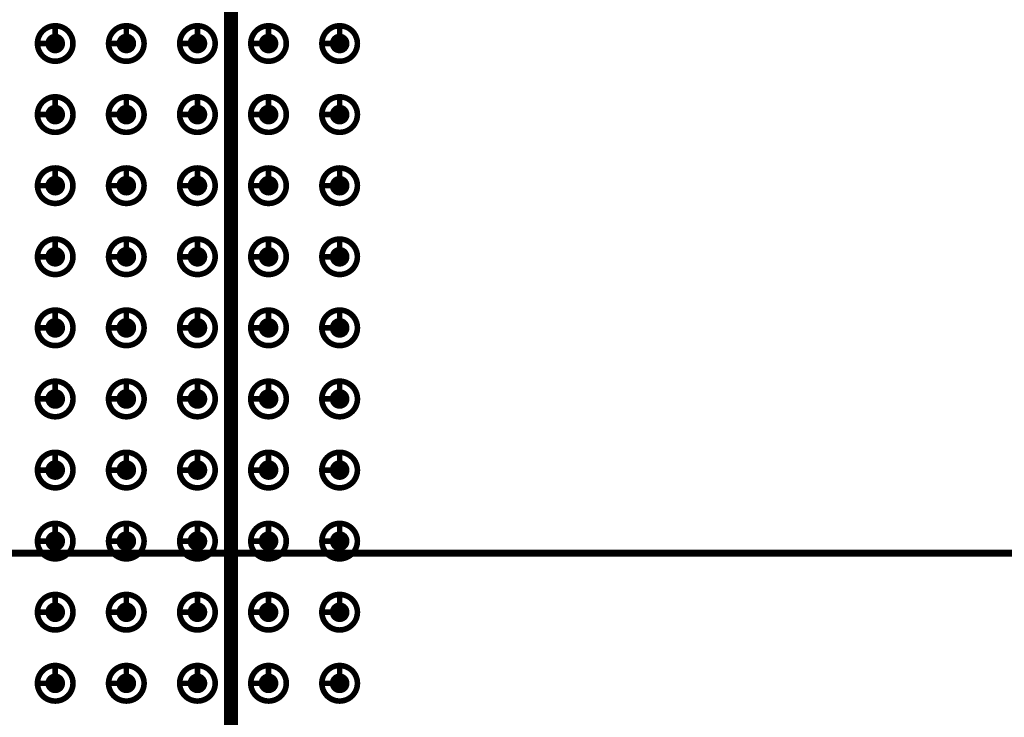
# Model space of a CAD drawing. Header units: millimetres. Extents: x 62 to 363, y 42 to 391.
# Tile 172 of 216: x 270 to 287, y 214 to 227. Entities that reach past the tile are written whole.
import ezdxf

# ---------------------------------------------------------------- set-up
doc = ezdxf.new("R2010")
doc.units = ezdxf.units.MM
doc.layers.add('Mechanical8', color=56, linetype='Continuous')
doc.layers.add('PadHoleLayer', color=156, linetype='Continuous')

# ---------------------------------------------------------------- blocks, each defined once
blk = doc.blocks.new('SAMTEC_SEAM_50_02_0_L_08_2_A_GP_K_TR_1849')
at = {"layer": 'Mechanical8'}
for points, const_width in [([(-15.557, 0.635, 1), (-16.192, 0.635, 1)], 0.1), ([(-15.9, 0.952, 1), (-15.85, 0.952, 1)], 0.05), ([(-14.287, 0.635, 1), (-14.922, 0.635, 1)], 0.1), ([(-14.63, 0.952, 1), (-14.58, 0.952, 1)], 0.05), ([(-13.018, 0.635, 1), (-13.652, 0.635, 1)], 0.1), ([(-13.36, 0.952, 1), (-13.31, 0.952, 1)], 0.05), ([(-11.748, 0.635, 1), (-12.383, 0.635, 1)], 0.1), ([(-12.09, 0.952, 1), (-12.04, 0.952, 1)], 0.05), ([(-10.477, 0.635, 1), (-11.113, 0.635, 1)], 0.1), ([(-10.82, 0.952, 1), (-10.77, 0.952, 1)], 0.05), ([(-9.207, 0.635, 1), (-9.842, 0.635, 1)], 0.1), ([(-9.55, 0.952, 1), (-9.5, 0.952, 1)], 0.05), ([(-7.938, 0.635, 1), (-8.572, 0.635, 1)], 0.1), ([(-8.28, 0.952, 1), (-8.23, 0.952, 1)], 0.05), ([(-6.668, 0.635, 1), (-7.302, 0.635, 1)], 0.1), ([(-7.01, 0.952, 1), (-6.96, 0.952, 1)], 0.05), ([(-5.397, 0.635, 1), (-6.032, 0.635, 1)], 0.1), ([(-5.74, 0.952, 1), (-5.69, 0.952, 1)], 0.05), ([(-4.128, 0.635, 1), (-4.762, 0.635, 1)], 0.1), ([(-4.47, 0.952, 1), (-4.42, 0.952, 1)], 0.05), ([(-16.217, 0.635, 1), (-16.168, 0.635, 1)], 0.05), ([(-15.9, 0.635, 1), (-15.85, 0.635, 1)], 0.05), ([(-15.9, 0.635, 1), (-15.85, 0.635, 1)], 0.05), ([(-15.582, 0.635, 1), (-15.533, 0.635, 1)], 0.05), ([(-15.582, 0.635, 1), (-15.533, 0.635, 1)], 0.05), ([(-14.947, 0.635, 1), (-14.898, 0.635, 1)], 0.05), ([(-14.63, 0.635, 1), (-14.58, 0.635, 1)], 0.05), ([(-14.63, 0.635, 1), (-14.58, 0.635, 1)], 0.05), ([(-14.312, 0.635, 1), (-14.263, 0.635, 1)], 0.05), ([(-14.312, 0.635, 1), (-14.263, 0.635, 1)], 0.05), ([(-13.677, 0.635, 1), (-13.628, 0.635, 1)], 0.05), ([(-13.36, 0.635, 1), (-13.31, 0.635, 1)], 0.05), ([(-13.36, 0.635, 1), (-13.31, 0.635, 1)], 0.05), ([(-13.042, 0.635, 1), (-12.993, 0.635, 1)], 0.05), ([(-13.042, 0.635, 1), (-12.993, 0.635, 1)], 0.05), ([(-12.407, 0.635, 1), (-12.358, 0.635, 1)], 0.05), ([(-12.09, 0.635, 1), (-12.04, 0.635, 1)], 0.05), ([(-12.09, 0.635, 1), (-12.04, 0.635, 1)], 0.05), ([(-11.772, 0.635, 1), (-11.723, 0.635, 1)], 0.05), ([(-11.772, 0.635, 1), (-11.723, 0.635, 1)], 0.05), ([(-11.137, 0.635, 1), (-11.088, 0.635, 1)], 0.05), ([(-10.82, 0.635, 1), (-10.77, 0.635, 1)], 0.05), ([(-10.82, 0.635, 1), (-10.77, 0.635, 1)], 0.05), ([(-10.502, 0.635, 1), (-10.453, 0.635, 1)], 0.05), ([(-10.502, 0.635, 1), (-10.453, 0.635, 1)], 0.05), ([(-9.867, 0.635, 1), (-9.818, 0.635, 1)], 0.05), ([(-9.55, 0.635, 1), (-9.5, 0.635, 1)], 0.05), ([(-9.55, 0.635, 1), (-9.5, 0.635, 1)], 0.05), ([(-9.232, 0.635, 1), (-9.183, 0.635, 1)], 0.05), ([(-9.232, 0.635, 1), (-9.183, 0.635, 1)], 0.05), ([(-8.597, 0.635, 1), (-8.548, 0.635, 1)], 0.05), ([(-8.28, 0.635, 1), (-8.23, 0.635, 1)], 0.05), ([(-8.28, 0.635, 1), (-8.23, 0.635, 1)], 0.05), ([(-7.962, 0.635, 1), (-7.913, 0.635, 1)], 0.05), ([(-7.962, 0.635, 1), (-7.913, 0.635, 1)], 0.05), ([(-7.327, 0.635, 1), (-7.278, 0.635, 1)], 0.05), ([(-7.01, 0.635, 1), (-6.96, 0.635, 1)], 0.05), ([(-7.01, 0.635, 1), (-6.96, 0.635, 1)], 0.05), ([(-6.692, 0.635, 1), (-6.643, 0.635, 1)], 0.05), ([(-6.692, 0.635, 1), (-6.643, 0.635, 1)], 0.05), ([(-6.057, 0.635, 1), (-6.008, 0.635, 1)], 0.05), ([(-5.74, 0.635, 1), (-5.69, 0.635, 1)], 0.05), ([(-5.74, 0.635, 1), (-5.69, 0.635, 1)], 0.05), ([(-5.422, 0.635, 1), (-5.373, 0.635, 1)], 0.05), ([(-5.422, 0.635, 1), (-5.373, 0.635, 1)], 0.05), ([(-4.787, 0.635, 1), (-4.738, 0.635, 1)], 0.05), ([(-4.47, 0.635, 1), (-4.42, 0.635, 1)], 0.05), ([(-4.47, 0.635, 1), (-4.42, 0.635, 1)], 0.05), ([(-4.152, 0.635, 1), (-4.103, 0.635, 1)], 0.05), ([(-4.152, 0.635, 1), (-4.103, 0.635, 1)], 0.05), ([(-15.557, -0.635, 1), (-16.192, -0.635, 1)], 0.1), ([(-15.9, -0.318, 1), (-15.85, -0.318, 1)], 0.05), ([(-14.287, -0.635, 1), (-14.922, -0.635, 1)], 0.1), ([(-14.63, -0.318, 1), (-14.58, -0.318, 1)], 0.05), ([(-13.018, -0.635, 1), (-13.652, -0.635, 1)], 0.1), ([(-13.36, -0.318, 1), (-13.31, -0.318, 1)], 0.05), ([(-11.748, -0.635, 1), (-12.383, -0.635, 1)], 0.1), ([(-12.09, -0.318, 1), (-12.04, -0.318, 1)], 0.05), ([(-10.477, -0.635, 1), (-11.113, -0.635, 1)], 0.1), ([(-10.82, -0.318, 1), (-10.77, -0.318, 1)], 0.05), ([(-9.207, -0.635, 1), (-9.842, -0.635, 1)], 0.1), ([(-9.55, -0.318, 1), (-9.5, -0.318, 1)], 0.05), ([(-7.938, -0.635, 1), (-8.572, -0.635, 1)], 0.1), ([(-8.28, -0.318, 1), (-8.23, -0.318, 1)], 0.05), ([(-6.668, -0.635, 1), (-7.302, -0.635, 1)], 0.1), ([(-7.01, -0.318, 1), (-6.96, -0.318, 1)], 0.05), ([(-5.397, -0.635, 1), (-6.032, -0.635, 1)], 0.1), ([(-5.74, -0.318, 1), (-5.69, -0.318, 1)], 0.05), ([(-4.128, -0.635, 1), (-4.762, -0.635, 1)], 0.1), ([(-4.47, -0.318, 1), (-4.42, -0.318, 1)], 0.05), ([(-16.217, -0.635, 1), (-16.168, -0.635, 1)], 0.05), ([(-15.9, -0.635, 1), (-15.85, -0.635, 1)], 0.05), ([(-15.9, -0.635, 1), (-15.85, -0.635, 1)], 0.05), ([(-15.582, -0.635, 1), (-15.533, -0.635, 1)], 0.05), ([(-15.582, -0.635, 1), (-15.533, -0.635, 1)], 0.05), ([(-14.947, -0.635, 1), (-14.898, -0.635, 1)], 0.05), ([(-14.63, -0.635, 1), (-14.58, -0.635, 1)], 0.05), ([(-14.63, -0.635, 1), (-14.58, -0.635, 1)], 0.05), ([(-14.312, -0.635, 1), (-14.263, -0.635, 1)], 0.05), ([(-14.312, -0.635, 1), (-14.263, -0.635, 1)], 0.05), ([(-13.677, -0.635, 1), (-13.628, -0.635, 1)], 0.05), ([(-13.36, -0.635, 1), (-13.31, -0.635, 1)], 0.05), ([(-13.36, -0.635, 1), (-13.31, -0.635, 1)], 0.05), ([(-13.042, -0.635, 1), (-12.993, -0.635, 1)], 0.05), ([(-13.042, -0.635, 1), (-12.993, -0.635, 1)], 0.05), ([(-12.407, -0.635, 1), (-12.358, -0.635, 1)], 0.05), ([(-12.09, -0.635, 1), (-12.04, -0.635, 1)], 0.05), ([(-12.09, -0.635, 1), (-12.04, -0.635, 1)], 0.05), ([(-11.772, -0.635, 1), (-11.723, -0.635, 1)], 0.05), ([(-11.772, -0.635, 1), (-11.723, -0.635, 1)], 0.05), ([(-11.137, -0.635, 1), (-11.088, -0.635, 1)], 0.05), ([(-10.82, -0.635, 1), (-10.77, -0.635, 1)], 0.05), ([(-10.82, -0.635, 1), (-10.77, -0.635, 1)], 0.05), ([(-10.502, -0.635, 1), (-10.453, -0.635, 1)], 0.05), ([(-10.502, -0.635, 1), (-10.453, -0.635, 1)], 0.05), ([(-9.867, -0.635, 1), (-9.818, -0.635, 1)], 0.05), ([(-9.55, -0.635, 1), (-9.5, -0.635, 1)], 0.05), ([(-9.55, -0.635, 1), (-9.5, -0.635, 1)], 0.05), ([(-9.232, -0.635, 1), (-9.183, -0.635, 1)], 0.05), ([(-9.232, -0.635, 1), (-9.183, -0.635, 1)], 0.05), ([(-8.597, -0.635, 1), (-8.548, -0.635, 1)], 0.05), ([(-8.28, -0.635, 1), (-8.23, -0.635, 1)], 0.05), ([(-8.28, -0.635, 1), (-8.23, -0.635, 1)], 0.05), ([(-7.962, -0.635, 1), (-7.913, -0.635, 1)], 0.05), ([(-7.962, -0.635, 1), (-7.913, -0.635, 1)], 0.05), ([(-7.327, -0.635, 1), (-7.278, -0.635, 1)], 0.05), ([(-7.01, -0.635, 1), (-6.96, -0.635, 1)], 0.05), ([(-7.01, -0.635, 1), (-6.96, -0.635, 1)], 0.05), ([(-6.692, -0.635, 1), (-6.643, -0.635, 1)], 0.05), ([(-6.692, -0.635, 1), (-6.643, -0.635, 1)], 0.05), ([(-6.057, -0.635, 1), (-6.008, -0.635, 1)], 0.05), ([(-5.74, -0.635, 1), (-5.69, -0.635, 1)], 0.05), ([(-5.74, -0.635, 1), (-5.69, -0.635, 1)], 0.05), ([(-5.422, -0.635, 1), (-5.373, -0.635, 1)], 0.05), ([(-5.422, -0.635, 1), (-5.373, -0.635, 1)], 0.05), ([(-4.787, -0.635, 1), (-4.738, -0.635, 1)], 0.05), ([(-4.47, -0.635, 1), (-4.42, -0.635, 1)], 0.05), ([(-4.47, -0.635, 1), (-4.42, -0.635, 1)], 0.05), ([(-4.152, -0.635, 1), (-4.103, -0.635, 1)], 0.05), ([(-4.152, -0.635, 1), (-4.103, -0.635, 1)], 0.05), ([(-15.557, -1.905, 1), (-16.192, -1.905, 1)], 0.1), ([(-15.9, -1.588, 1), (-15.85, -1.588, 1)], 0.05), ([(-14.287, -1.905, 1), (-14.922, -1.905, 1)], 0.1), ([(-14.63, -1.588, 1), (-14.58, -1.588, 1)], 0.05), ([(-13.018, -1.905, 1), (-13.652, -1.905, 1)], 0.1), ([(-13.36, -1.588, 1), (-13.31, -1.588, 1)], 0.05), ([(-11.748, -1.905, 1), (-12.383, -1.905, 1)], 0.1), ([(-12.09, -1.588, 1), (-12.04, -1.588, 1)], 0.05), ([(-10.477, -1.905, 1), (-11.113, -1.905, 1)], 0.1), ([(-10.82, -1.588, 1), (-10.77, -1.588, 1)], 0.05), ([(-9.207, -1.905, 1), (-9.842, -1.905, 1)], 0.1), ([(-9.55, -1.588, 1), (-9.5, -1.588, 1)], 0.05), ([(-7.938, -1.905, 1), (-8.572, -1.905, 1)], 0.1), ([(-8.28, -1.588, 1), (-8.23, -1.588, 1)], 0.05), ([(-6.668, -1.905, 1), (-7.302, -1.905, 1)], 0.1), ([(-7.01, -1.588, 1), (-6.96, -1.588, 1)], 0.05), ([(-5.397, -1.905, 1), (-6.032, -1.905, 1)], 0.1), ([(-5.74, -1.588, 1), (-5.69, -1.588, 1)], 0.05), ([(-4.128, -1.905, 1), (-4.762, -1.905, 1)], 0.1), ([(-4.47, -1.588, 1), (-4.42, -1.588, 1)], 0.05), ([(-16.217, -1.905, 1), (-16.168, -1.905, 1)], 0.05), ([(-15.9, -1.905, 1), (-15.85, -1.905, 1)], 0.05), ([(-15.9, -1.905, 1), (-15.85, -1.905, 1)], 0.05), ([(-15.582, -1.905, 1), (-15.533, -1.905, 1)], 0.05), ([(-15.582, -1.905, 1), (-15.533, -1.905, 1)], 0.05), ([(-14.947, -1.905, 1), (-14.898, -1.905, 1)], 0.05), ([(-14.63, -1.905, 1), (-14.58, -1.905, 1)], 0.05), ([(-14.63, -1.905, 1), (-14.58, -1.905, 1)], 0.05), ([(-14.312, -1.905, 1), (-14.263, -1.905, 1)], 0.05), ([(-14.312, -1.905, 1), (-14.263, -1.905, 1)], 0.05), ([(-13.677, -1.905, 1), (-13.628, -1.905, 1)], 0.05), ([(-13.36, -1.905, 1), (-13.31, -1.905, 1)], 0.05), ([(-13.36, -1.905, 1), (-13.31, -1.905, 1)], 0.05), ([(-13.042, -1.905, 1), (-12.993, -1.905, 1)], 0.05), ([(-13.042, -1.905, 1), (-12.993, -1.905, 1)], 0.05), ([(-12.407, -1.905, 1), (-12.358, -1.905, 1)], 0.05), ([(-12.09, -1.905, 1), (-12.04, -1.905, 1)], 0.05), ([(-12.09, -1.905, 1), (-12.04, -1.905, 1)], 0.05), ([(-11.772, -1.905, 1), (-11.723, -1.905, 1)], 0.05), ([(-11.772, -1.905, 1), (-11.723, -1.905, 1)], 0.05), ([(-11.137, -1.905, 1), (-11.088, -1.905, 1)], 0.05), ([(-10.82, -1.905, 1), (-10.77, -1.905, 1)], 0.05), ([(-10.82, -1.905, 1), (-10.77, -1.905, 1)], 0.05), ([(-10.502, -1.905, 1), (-10.453, -1.905, 1)], 0.05), ([(-10.502, -1.905, 1), (-10.453, -1.905, 1)], 0.05), ([(-9.867, -1.905, 1), (-9.818, -1.905, 1)], 0.05), ([(-9.55, -1.905, 1), (-9.5, -1.905, 1)], 0.05), ([(-9.55, -1.905, 1), (-9.5, -1.905, 1)], 0.05), ([(-9.232, -1.905, 1), (-9.183, -1.905, 1)], 0.05), ([(-9.232, -1.905, 1), (-9.183, -1.905, 1)], 0.05), ([(-8.597, -1.905, 1), (-8.548, -1.905, 1)], 0.05), ([(-8.28, -1.905, 1), (-8.23, -1.905, 1)], 0.05), ([(-8.28, -1.905, 1), (-8.23, -1.905, 1)], 0.05), ([(-7.962, -1.905, 1), (-7.913, -1.905, 1)], 0.05), ([(-7.962, -1.905, 1), (-7.913, -1.905, 1)], 0.05), ([(-7.327, -1.905, 1), (-7.278, -1.905, 1)], 0.05), ([(-7.01, -1.905, 1), (-6.96, -1.905, 1)], 0.05), ([(-7.01, -1.905, 1), (-6.96, -1.905, 1)], 0.05), ([(-6.692, -1.905, 1), (-6.643, -1.905, 1)], 0.05), ([(-6.692, -1.905, 1), (-6.643, -1.905, 1)], 0.05), ([(-6.057, -1.905, 1), (-6.008, -1.905, 1)], 0.05), ([(-5.74, -1.905, 1), (-5.69, -1.905, 1)], 0.05), ([(-5.74, -1.905, 1), (-5.69, -1.905, 1)], 0.05), ([(-5.422, -1.905, 1), (-5.373, -1.905, 1)], 0.05), ([(-5.422, -1.905, 1), (-5.373, -1.905, 1)], 0.05), ([(-4.787, -1.905, 1), (-4.738, -1.905, 1)], 0.05), ([(-4.47, -1.905, 1), (-4.42, -1.905, 1)], 0.05), ([(-4.47, -1.905, 1), (-4.42, -1.905, 1)], 0.05), ([(-4.152, -1.905, 1), (-4.103, -1.905, 1)], 0.05), ([(-4.152, -1.905, 1), (-4.103, -1.905, 1)], 0.05), ([(-15.557, -3.175, 1), (-16.192, -3.175, 1)], 0.1), ([(-15.9, -2.858, 1), (-15.85, -2.858, 1)], 0.05), ([(-14.287, -3.175, 1), (-14.922, -3.175, 1)], 0.1), ([(-14.63, -2.858, 1), (-14.58, -2.858, 1)], 0.05), ([(-13.018, -3.175, 1), (-13.652, -3.175, 1)], 0.1), ([(-13.36, -2.858, 1), (-13.31, -2.858, 1)], 0.05), ([(-11.748, -3.175, 1), (-12.383, -3.175, 1)], 0.1), ([(-12.09, -2.858, 1), (-12.04, -2.858, 1)], 0.05), ([(-10.477, -3.175, 1), (-11.113, -3.175, 1)], 0.1), ([(-10.82, -2.858, 1), (-10.77, -2.858, 1)], 0.05), ([(-9.207, -3.175, 1), (-9.842, -3.175, 1)], 0.1), ([(-9.55, -2.858, 1), (-9.5, -2.858, 1)], 0.05), ([(-7.938, -3.175, 1), (-8.572, -3.175, 1)], 0.1), ([(-8.28, -2.858, 1), (-8.23, -2.858, 1)], 0.05), ([(-6.668, -3.175, 1), (-7.302, -3.175, 1)], 0.1), ([(-7.01, -2.858, 1), (-6.96, -2.858, 1)], 0.05), ([(-5.397, -3.175, 1), (-6.032, -3.175, 1)], 0.1), ([(-5.74, -2.858, 1), (-5.69, -2.858, 1)], 0.05), ([(-4.128, -3.175, 1), (-4.762, -3.175, 1)], 0.1), ([(-4.47, -2.858, 1), (-4.42, -2.858, 1)], 0.05), ([(-16.217, -3.175, 1), (-16.168, -3.175, 1)], 0.05), ([(-15.9, -3.175, 1), (-15.85, -3.175, 1)], 0.05), ([(-15.9, -3.175, 1), (-15.85, -3.175, 1)], 0.05), ([(-15.582, -3.175, 1), (-15.533, -3.175, 1)], 0.05), ([(-15.582, -3.175, 1), (-15.533, -3.175, 1)], 0.05), ([(-14.947, -3.175, 1), (-14.898, -3.175, 1)], 0.05), ([(-14.63, -3.175, 1), (-14.58, -3.175, 1)], 0.05), ([(-14.63, -3.175, 1), (-14.58, -3.175, 1)], 0.05), ([(-14.312, -3.175, 1), (-14.263, -3.175, 1)], 0.05), ([(-14.312, -3.175, 1), (-14.263, -3.175, 1)], 0.05), ([(-13.677, -3.175, 1), (-13.628, -3.175, 1)], 0.05), ([(-13.36, -3.175, 1), (-13.31, -3.175, 1)], 0.05), ([(-13.36, -3.175, 1), (-13.31, -3.175, 1)], 0.05), ([(-13.042, -3.175, 1), (-12.993, -3.175, 1)], 0.05), ([(-13.042, -3.175, 1), (-12.993, -3.175, 1)], 0.05), ([(-12.407, -3.175, 1), (-12.358, -3.175, 1)], 0.05), ([(-12.09, -3.175, 1), (-12.04, -3.175, 1)], 0.05), ([(-12.09, -3.175, 1), (-12.04, -3.175, 1)], 0.05), ([(-11.772, -3.175, 1), (-11.723, -3.175, 1)], 0.05), ([(-11.772, -3.175, 1), (-11.723, -3.175, 1)], 0.05), ([(-11.137, -3.175, 1), (-11.088, -3.175, 1)], 0.05), ([(-10.82, -3.175, 1), (-10.77, -3.175, 1)], 0.05), ([(-10.82, -3.175, 1), (-10.77, -3.175, 1)], 0.05), ([(-10.502, -3.175, 1), (-10.453, -3.175, 1)], 0.05), ([(-10.502, -3.175, 1), (-10.453, -3.175, 1)], 0.05), ([(-9.867, -3.175, 1), (-9.818, -3.175, 1)], 0.05), ([(-9.55, -3.175, 1), (-9.5, -3.175, 1)], 0.05), ([(-9.55, -3.175, 1), (-9.5, -3.175, 1)], 0.05), ([(-9.232, -3.175, 1), (-9.183, -3.175, 1)], 0.05), ([(-9.232, -3.175, 1), (-9.183, -3.175, 1)], 0.05), ([(-8.597, -3.175, 1), (-8.548, -3.175, 1)], 0.05), ([(-8.28, -3.175, 1), (-8.23, -3.175, 1)], 0.05), ([(-8.28, -3.175, 1), (-8.23, -3.175, 1)], 0.05), ([(-7.962, -3.175, 1), (-7.913, -3.175, 1)], 0.05), ([(-7.962, -3.175, 1), (-7.913, -3.175, 1)], 0.05), ([(-7.327, -3.175, 1), (-7.278, -3.175, 1)], 0.05), ([(-7.01, -3.175, 1), (-6.96, -3.175, 1)], 0.05), ([(-7.01, -3.175, 1), (-6.96, -3.175, 1)], 0.05), ([(-6.692, -3.175, 1), (-6.643, -3.175, 1)], 0.05), ([(-6.692, -3.175, 1), (-6.643, -3.175, 1)], 0.05), ([(-6.057, -3.175, 1), (-6.008, -3.175, 1)], 0.05), ([(-5.74, -3.175, 1), (-5.69, -3.175, 1)], 0.05), ([(-5.74, -3.175, 1), (-5.69, -3.175, 1)], 0.05), ([(-5.422, -3.175, 1), (-5.373, -3.175, 1)], 0.05), ([(-5.422, -3.175, 1), (-5.373, -3.175, 1)], 0.05), ([(-4.787, -3.175, 1), (-4.738, -3.175, 1)], 0.05), ([(-4.47, -3.175, 1), (-4.42, -3.175, 1)], 0.05), ([(-4.47, -3.175, 1), (-4.42, -3.175, 1)], 0.05), ([(-4.152, -3.175, 1), (-4.103, -3.175, 1)], 0.05), ([(-4.152, -3.175, 1), (-4.103, -3.175, 1)], 0.05), ([(-15.557, -4.445, 1), (-16.192, -4.445, 1)], 0.1), ([(-15.9, -4.128, 1), (-15.85, -4.128, 1)], 0.05), ([(-14.287, -4.445, 1), (-14.922, -4.445, 1)], 0.1), ([(-14.63, -4.128, 1), (-14.58, -4.128, 1)], 0.05), ([(-13.018, -4.445, 1), (-13.652, -4.445, 1)], 0.1), ([(-13.36, -4.128, 1), (-13.31, -4.128, 1)], 0.05), ([(-11.748, -4.445, 1), (-12.383, -4.445, 1)], 0.1), ([(-12.09, -4.128, 1), (-12.04, -4.128, 1)], 0.05), ([(-10.477, -4.445, 1), (-11.113, -4.445, 1)], 0.1), ([(-10.82, -4.128, 1), (-10.77, -4.128, 1)], 0.05), ([(-9.207, -4.445, 1), (-9.842, -4.445, 1)], 0.1), ([(-9.55, -4.128, 1), (-9.5, -4.128, 1)], 0.05), ([(-7.938, -4.445, 1), (-8.572, -4.445, 1)], 0.1), ([(-8.28, -4.128, 1), (-8.23, -4.128, 1)], 0.05), ([(-6.668, -4.445, 1), (-7.302, -4.445, 1)], 0.1), ([(-7.01, -4.128, 1), (-6.96, -4.128, 1)], 0.05), ([(-5.397, -4.445, 1), (-6.032, -4.445, 1)], 0.1), ([(-5.74, -4.128, 1), (-5.69, -4.128, 1)], 0.05), ([(-4.128, -4.445, 1), (-4.762, -4.445, 1)], 0.1), ([(-4.47, -4.128, 1), (-4.42, -4.128, 1)], 0.05), ([(-16.217, -4.445, 1), (-16.168, -4.445, 1)], 0.05), ([(-15.9, -4.445, 1), (-15.85, -4.445, 1)], 0.05), ([(-15.9, -4.445, 1), (-15.85, -4.445, 1)], 0.05), ([(-15.582, -4.445, 1), (-15.533, -4.445, 1)], 0.05), ([(-15.582, -4.445, 1), (-15.533, -4.445, 1)], 0.05), ([(-14.947, -4.445, 1), (-14.898, -4.445, 1)], 0.05), ([(-14.63, -4.445, 1), (-14.58, -4.445, 1)], 0.05), ([(-14.63, -4.445, 1), (-14.58, -4.445, 1)], 0.05), ([(-14.312, -4.445, 1), (-14.263, -4.445, 1)], 0.05), ([(-14.312, -4.445, 1), (-14.263, -4.445, 1)], 0.05), ([(-13.677, -4.445, 1), (-13.628, -4.445, 1)], 0.05), ([(-13.36, -4.445, 1), (-13.31, -4.445, 1)], 0.05), ([(-13.36, -4.445, 1), (-13.31, -4.445, 1)], 0.05), ([(-13.042, -4.445, 1), (-12.993, -4.445, 1)], 0.05), ([(-13.042, -4.445, 1), (-12.993, -4.445, 1)], 0.05), ([(-12.407, -4.445, 1), (-12.358, -4.445, 1)], 0.05), ([(-12.09, -4.445, 1), (-12.04, -4.445, 1)], 0.05), ([(-12.09, -4.445, 1), (-12.04, -4.445, 1)], 0.05), ([(-11.772, -4.445, 1), (-11.723, -4.445, 1)], 0.05), ([(-11.772, -4.445, 1), (-11.723, -4.445, 1)], 0.05), ([(-11.137, -4.445, 1), (-11.088, -4.445, 1)], 0.05), ([(-10.82, -4.445, 1), (-10.77, -4.445, 1)], 0.05), ([(-10.82, -4.445, 1), (-10.77, -4.445, 1)], 0.05), ([(-10.502, -4.445, 1), (-10.453, -4.445, 1)], 0.05), ([(-10.502, -4.445, 1), (-10.453, -4.445, 1)], 0.05), ([(-9.867, -4.445, 1), (-9.818, -4.445, 1)], 0.05), ([(-9.55, -4.445, 1), (-9.5, -4.445, 1)], 0.05), ([(-9.55, -4.445, 1), (-9.5, -4.445, 1)], 0.05), ([(-9.232, -4.445, 1), (-9.183, -4.445, 1)], 0.05), ([(-9.232, -4.445, 1), (-9.183, -4.445, 1)], 0.05), ([(-8.597, -4.445, 1), (-8.548, -4.445, 1)], 0.05), ([(-8.28, -4.445, 1), (-8.23, -4.445, 1)], 0.05), ([(-8.28, -4.445, 1), (-8.23, -4.445, 1)], 0.05), ([(-7.962, -4.445, 1), (-7.913, -4.445, 1)], 0.05), ([(-7.962, -4.445, 1), (-7.913, -4.445, 1)], 0.05), ([(-7.327, -4.445, 1), (-7.278, -4.445, 1)], 0.05), ([(-7.01, -4.445, 1), (-6.96, -4.445, 1)], 0.05), ([(-7.01, -4.445, 1), (-6.96, -4.445, 1)], 0.05), ([(-6.692, -4.445, 1), (-6.643, -4.445, 1)], 0.05), ([(-6.692, -4.445, 1), (-6.643, -4.445, 1)], 0.05), ([(-6.057, -4.445, 1), (-6.008, -4.445, 1)], 0.05), ([(-5.74, -4.445, 1), (-5.69, -4.445, 1)], 0.05), ([(-5.74, -4.445, 1), (-5.69, -4.445, 1)], 0.05), ([(-5.422, -4.445, 1), (-5.373, -4.445, 1)], 0.05), ([(-5.422, -4.445, 1), (-5.373, -4.445, 1)], 0.05), ([(-4.787, -4.445, 1), (-4.738, -4.445, 1)], 0.05), ([(-4.47, -4.445, 1), (-4.42, -4.445, 1)], 0.05), ([(-4.47, -4.445, 1), (-4.42, -4.445, 1)], 0.05), ([(-4.152, -4.445, 1), (-4.103, -4.445, 1)], 0.05), ([(-4.152, -4.445, 1), (-4.103, -4.445, 1)], 0.05)]:
    blk.add_lwpolyline(points, format="xyb", close=True, dxfattribs=dict(at, const_width=const_width))
at = {"layer": 'Mechanical8', "const_width": 0.1}
for points in [[(-15.875, 0.952), (-15.875, 0.635)], [(-14.605, 0.952), (-14.605, 0.635)], [(-13.335, 0.952), (-13.335, 0.635)], [(-12.065, 0.952), (-12.065, 0.635)], [(-10.795, 0.952), (-10.795, 0.635)], [(-9.525, 0.952), (-9.525, 0.635)], [(-8.255, 0.952), (-8.255, 0.635)], [(-6.985, 0.952), (-6.985, 0.635)], [(-5.715, 0.952), (-5.715, 0.635)], [(-4.445, 0.952), (-4.445, 0.635)], [(-15.875, 0.635), (-15.557, 0.635)], [(-14.605, 0.635), (-14.287, 0.635)], [(-13.335, 0.635), (-13.018, 0.635)], [(-12.065, 0.635), (-11.748, 0.635)], [(-10.795, 0.635), (-10.477, 0.635)], [(-9.525, 0.635), (-9.207, 0.635)], [(-8.255, 0.635), (-7.938, 0.635)], [(-6.985, 0.635), (-6.668, 0.635)], [(-5.715, 0.635), (-5.397, 0.635)], [(-4.445, 0.635), (-4.128, 0.635)], [(-15.875, -0.318), (-15.875, -0.635)], [(-14.605, -0.318), (-14.605, -0.635)], [(-13.335, -0.318), (-13.335, -0.635)], [(-12.065, -0.318), (-12.065, -0.635)], [(-10.795, -0.318), (-10.795, -0.635)], [(-9.525, -0.318), (-9.525, -0.635)], [(-8.255, -0.318), (-8.255, -0.635)], [(-6.985, -0.318), (-6.985, -0.635)], [(-5.715, -0.318), (-5.715, -0.635)], [(-4.445, -0.318), (-4.445, -0.635)], [(-15.875, -0.635), (-15.557, -0.635)], [(-14.605, -0.635), (-14.287, -0.635)], [(-13.335, -0.635), (-13.018, -0.635)], [(-12.065, -0.635), (-11.748, -0.635)], [(-10.795, -0.635), (-10.477, -0.635)], [(-9.525, -0.635), (-9.207, -0.635)], [(-8.255, -0.635), (-7.938, -0.635)], [(-6.985, -0.635), (-6.668, -0.635)], [(-5.715, -0.635), (-5.397, -0.635)], [(-4.445, -0.635), (-4.128, -0.635)], [(-15.875, -1.588), (-15.875, -1.905)], [(-14.605, -1.588), (-14.605, -1.905)], [(-13.335, -1.588), (-13.335, -1.905)], [(-12.065, -1.588), (-12.065, -1.905)], [(-10.795, -1.588), (-10.795, -1.905)], [(-9.525, -1.588), (-9.525, -1.905)], [(-8.255, -1.588), (-8.255, -1.905)], [(-6.985, -1.588), (-6.985, -1.905)], [(-5.715, -1.588), (-5.715, -1.905)], [(-4.445, -1.588), (-4.445, -1.905)], [(-15.875, -1.905), (-15.557, -1.905)], [(-14.605, -1.905), (-14.287, -1.905)], [(-13.335, -1.905), (-13.018, -1.905)], [(-12.065, -1.905), (-11.748, -1.905)], [(-10.795, -1.905), (-10.477, -1.905)], [(-9.525, -1.905), (-9.207, -1.905)], [(-8.255, -1.905), (-7.938, -1.905)], [(-6.985, -1.905), (-6.668, -1.905)], [(-5.715, -1.905), (-5.397, -1.905)], [(-4.445, -1.905), (-4.128, -1.905)], [(-15.875, -2.858), (-15.875, -3.175)], [(-14.605, -2.858), (-14.605, -3.175)], [(-13.335, -2.858), (-13.335, -3.175)], [(-12.065, -2.858), (-12.065, -3.175)], [(-10.795, -2.858), (-10.795, -3.175)], [(-9.525, -2.858), (-9.525, -3.175)], [(-8.255, -2.858), (-8.255, -3.175)], [(-6.985, -2.858), (-6.985, -3.175)], [(-5.715, -2.858), (-5.715, -3.175)], [(-4.445, -2.858), (-4.445, -3.175)], [(-15.875, -3.175), (-15.557, -3.175)], [(-14.605, -3.175), (-14.287, -3.175)], [(-13.335, -3.175), (-13.018, -3.175)], [(-12.065, -3.175), (-11.748, -3.175)], [(-10.795, -3.175), (-10.477, -3.175)], [(-9.525, -3.175), (-9.207, -3.175)], [(-8.255, -3.175), (-7.938, -3.175)], [(-6.985, -3.175), (-6.668, -3.175)], [(-5.715, -3.175), (-5.397, -3.175)], [(-4.445, -3.175), (-4.128, -3.175)], [(-15.875, -4.128), (-15.875, -4.445)], [(-14.605, -4.128), (-14.605, -4.445)], [(-13.335, -4.128), (-13.335, -4.445)], [(-12.065, -4.128), (-12.065, -4.445)], [(-10.795, -4.128), (-10.795, -4.445)], [(-9.525, -4.128), (-9.525, -4.445)], [(-8.255, -4.128), (-8.255, -4.445)], [(-6.985, -4.128), (-6.985, -4.445)], [(-5.715, -4.128), (-5.715, -4.445)], [(-4.445, -4.128), (-4.445, -4.445)], [(-15.875, -4.445), (-15.557, -4.445)], [(-14.605, -4.445), (-14.287, -4.445)], [(-13.335, -4.445), (-13.018, -4.445)], [(-12.065, -4.445), (-11.748, -4.445)], [(-10.795, -4.445), (-10.477, -4.445)], [(-9.525, -4.445), (-9.207, -4.445)], [(-8.255, -4.445), (-7.938, -4.445)], [(-6.985, -4.445), (-6.668, -4.445)], [(-5.715, -4.445), (-5.397, -4.445)], [(-4.445, -4.445), (-4.128, -4.445)]]:
    blk.add_lwpolyline(points, dxfattribs=at)
at = {"layer": 'PadHoleLayer', "const_width": 0.175}
for points in [[(-15.963, 0.635, 1), (-15.787, 0.635, 1)], [(-14.693, 0.635, 1), (-14.517, 0.635, 1)], [(-13.423, 0.635, 1), (-13.247, 0.635, 1)], [(-12.153, 0.635, 1), (-11.977, 0.635, 1)], [(-10.883, 0.635, 1), (-10.707, 0.635, 1)], [(-9.613, 0.635, 1), (-9.437, 0.635, 1)], [(-8.343, 0.635, 1), (-8.167, 0.635, 1)], [(-7.073, 0.635, 1), (-6.897, 0.635, 1)], [(-5.803, 0.635, 1), (-5.627, 0.635, 1)], [(-4.533, 0.635, 1), (-4.357, 0.635, 1)], [(-15.963, -0.635, 1), (-15.787, -0.635, 1)], [(-14.693, -0.635, 1), (-14.517, -0.635, 1)], [(-13.423, -0.635, 1), (-13.247, -0.635, 1)], [(-12.153, -0.635, 1), (-11.977, -0.635, 1)], [(-10.883, -0.635, 1), (-10.707, -0.635, 1)], [(-9.613, -0.635, 1), (-9.437, -0.635, 1)], [(-8.343, -0.635, 1), (-8.167, -0.635, 1)], [(-7.073, -0.635, 1), (-6.897, -0.635, 1)], [(-5.803, -0.635, 1), (-5.627, -0.635, 1)], [(-4.533, -0.635, 1), (-4.357, -0.635, 1)], [(-15.963, -1.905, 1), (-15.787, -1.905, 1)], [(-14.693, -1.905, 1), (-14.517, -1.905, 1)], [(-13.423, -1.905, 1), (-13.247, -1.905, 1)], [(-12.153, -1.905, 1), (-11.977, -1.905, 1)], [(-10.883, -1.905, 1), (-10.707, -1.905, 1)], [(-9.613, -1.905, 1), (-9.437, -1.905, 1)], [(-8.343, -1.905, 1), (-8.167, -1.905, 1)], [(-7.073, -1.905, 1), (-6.897, -1.905, 1)], [(-5.803, -1.905, 1), (-5.627, -1.905, 1)], [(-4.533, -1.905, 1), (-4.357, -1.905, 1)], [(-15.963, -3.175, 1), (-15.787, -3.175, 1)], [(-14.693, -3.175, 1), (-14.517, -3.175, 1)], [(-13.423, -3.175, 1), (-13.247, -3.175, 1)], [(-12.153, -3.175, 1), (-11.977, -3.175, 1)], [(-10.883, -3.175, 1), (-10.707, -3.175, 1)], [(-9.613, -3.175, 1), (-9.437, -3.175, 1)], [(-8.343, -3.175, 1), (-8.167, -3.175, 1)], [(-7.073, -3.175, 1), (-6.897, -3.175, 1)], [(-5.803, -3.175, 1), (-5.627, -3.175, 1)], [(-4.533, -3.175, 1), (-4.357, -3.175, 1)], [(-15.963, -4.445, 1), (-15.787, -4.445, 1)], [(-14.693, -4.445, 1), (-14.517, -4.445, 1)], [(-13.423, -4.445, 1), (-13.247, -4.445, 1)], [(-12.153, -4.445, 1), (-11.977, -4.445, 1)], [(-10.883, -4.445, 1), (-10.707, -4.445, 1)], [(-9.613, -4.445, 1), (-9.437, -4.445, 1)], [(-8.343, -4.445, 1), (-8.167, -4.445, 1)], [(-7.073, -4.445, 1), (-6.897, -4.445, 1)], [(-5.803, -4.445, 1), (-5.627, -4.445, 1)], [(-4.533, -4.445, 1), (-4.357, -4.445, 1)]]:
    blk.add_lwpolyline(points, format="xyb", close=True, dxfattribs=at)

msp = doc.modelspace()

# ---------------------------------------------------------------- linework, layer by layer
at = {"layer": 'Mechanical8'}
for points, const_width in [([(273.367, 150.654), (273.367, 310.6)], 0.254), ([(214.2, 217.25), (352.185, 217.25)], 0.127)]:
    msp.add_lwpolyline(points, dxfattribs=dict(at, const_width=const_width))

# ---------------------------------------------------------------- block references
at = {"rotation": 90}
msp.add_blockref('SAMTEC_SEAM_50_02_0_L_08_2_A_GP_K_TR_1849', (270.862, 230.8), dxfattribs=at)

doc.saveas('drawing.dxf')
